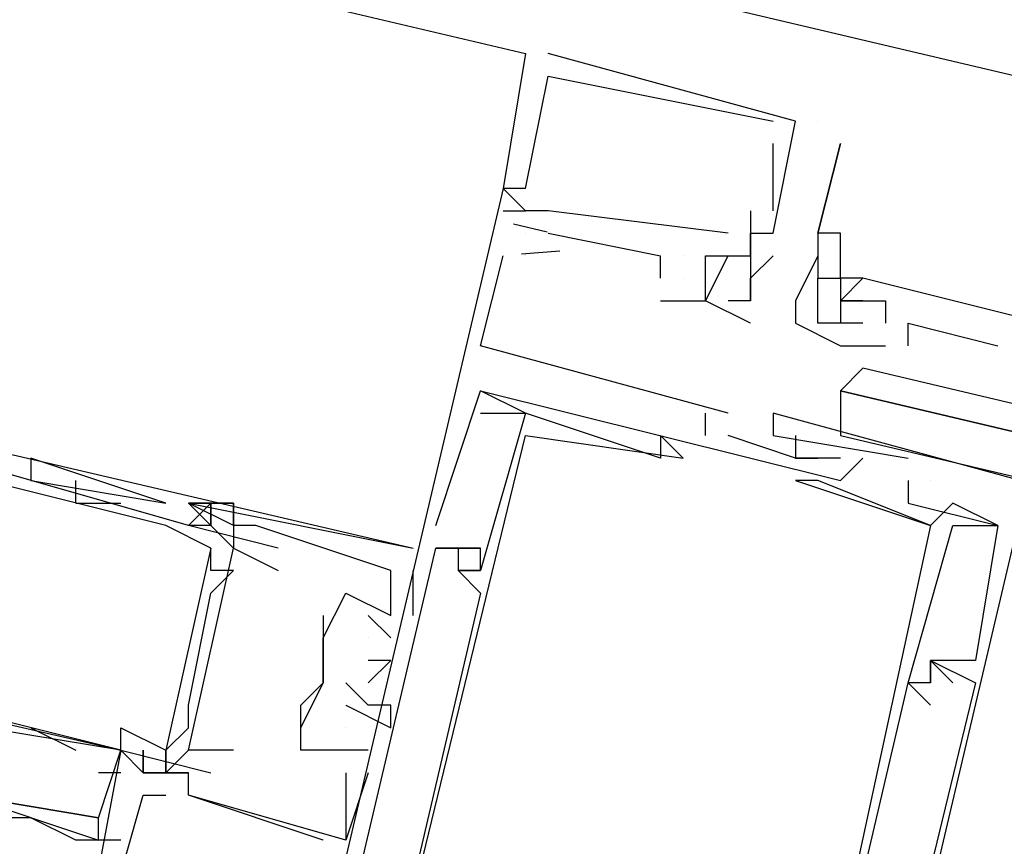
# Model space of a CAD drawing. Header units: feet. Extents: x -79 to 198, y -22 to 181.
# Tile 83 of 92: x 85.06 to 85.644, y 150.534 to 151.025. Entities that reach past the tile are written whole.
import ezdxf

# ---------------------------------------------------------------- set-up
doc = ezdxf.new("R2010")
doc.units = ezdxf.units.FT
doc.layers.add('A-LINEA', color=7, linetype='CONTINUOUS')

msp = doc.modelspace()

# ---------------------------------------------------------------- linework, layer by layer
at = {"layer": 'A-LINEA'}
for p, q in [((90.3333, 149.8844), (75.4933, 153.3911)), ((76.7867, 153.0311), (85.36, 151.0044)), ((85.36, 151.0044), (85.36, 151.0044)), ((85.36, 151.0044), (85.36, 151.0044)), ((85.36, 151.0044), (85.36, 151.0044)), ((85.3733, 151.0044), (85.3733, 151.0044)), ((85.3733, 151.0044), (85.3733, 151.0044)), ((85.3733, 151.0044), (85.3733, 151.0044)), ((85.3733, 150.9911), (85.3733, 150.9911)), ((85.3733, 150.9911), (85.3733, 150.9911)), ((85.3733, 150.9911), (85.3733, 150.9911)), ((85.5067, 150.9644), (85.5067, 150.9644)), ((85.5067, 150.9644), (85.5067, 150.9644)), ((85.5067, 150.9644), (85.5067, 150.9644)), ((85.52, 150.9644), (85.52, 150.9644)), ((85.52, 150.9644), (85.52, 150.9644)), ((85.52, 150.9644), (85.52, 150.9644)), ((85.5333, 150.9644), (85.5333, 150.9644)), ((85.5067, 150.9511), (85.5067, 150.9511)), ((85.5067, 150.9511), (85.5067, 150.9511)), ((85.5067, 150.9511), (85.5067, 150.9511)), ((85.5467, 150.9511), (85.5467, 150.9511)), ((85.3467, 150.9244), (85.3467, 150.9244)), ((85.3467, 150.9244), (85.3467, 150.9244)), ((85.3467, 150.9244), (85.3467, 150.9244)), ((85.3467, 150.9244), (85.3467, 150.9244)), ((85.3467, 150.9244), (85.3467, 150.9244)), ((85.3467, 150.9244), (85.3467, 150.9244)), ((85.36, 150.9244), (85.36, 150.9244)), ((85.36, 150.9244), (85.36, 150.9244)), ((85.36, 150.9244), (85.36, 150.9244)), ((85.36, 150.9244), (85.36, 150.9244)), ((85.36, 150.9244), (85.36, 150.9244)), ((85.36, 150.9244), (85.36, 150.9244)), ((85.3467, 150.9111), (85.36, 150.9111)), ((85.3467, 150.9111), (85.3467, 150.9111)), ((85.3467, 150.9111), (85.36, 150.9111)), ((85.3467, 150.9111), (85.3467, 150.9111)), ((85.3467, 150.9111), (85.36, 150.9111)), ((85.3467, 150.9111), (85.3467, 150.9111)), ((85.36, 150.9111), (85.36, 150.9111)), ((85.36, 150.9111), (85.36, 150.9111)), ((85.36, 150.9111), (85.36, 150.9111)), ((85.36, 150.9111), (85.36, 150.9111)), ((85.36, 150.9111), (85.36, 150.9111)), ((85.36, 150.9111), (85.36, 150.9111)), ((85.36, 150.9111), (85.36, 150.9111)), ((85.36, 150.9111), (85.36, 150.9111)), ((85.36, 150.9111), (85.36, 150.9111)), ((85.3733, 150.9111), (85.3733, 150.9111)), ((85.3733, 150.9111), (85.3733, 150.9111)), ((85.3733, 150.9111), (85.3733, 150.9111)), ((85.3733, 150.9111), (85.3733, 150.9111)), ((85.3733, 150.9111), (85.3733, 150.9111)), ((85.3733, 150.9111), (85.3733, 150.9111)), ((85.4933, 150.9111), (85.4933, 150.9111)), ((85.4933, 150.9111), (85.4933, 150.9111)), ((85.4933, 150.9111), (85.4933, 150.9111)), ((85.5067, 150.9111), (85.5067, 150.9111)), ((85.5067, 150.9111), (85.5067, 150.9111)), ((85.5067, 150.9111), (85.5067, 150.9111)), ((85.3527, 150.9035), (85.3727, 150.8987)), ((85.3527, 150.9035), (85.3727, 150.8987)), ((85.3527, 150.9035), (85.3727, 150.8987)), ((85.36, 150.8978), (85.36, 150.8978)), ((85.36, 150.8978), (85.36, 150.8978)), ((85.36, 150.8978), (85.36, 150.8978)), ((85.36, 150.8978), (85.36, 150.8978)), ((85.36, 150.8978), (85.36, 150.8978)), ((85.36, 150.8978), (85.36, 150.8978)), ((85.3733, 150.8978), (85.44, 150.8844)), ((85.3733, 150.8978), (85.3733, 150.8978)), ((85.3733, 150.8978), (85.44, 150.8844)), ((85.3733, 150.8978), (85.3733, 150.8978)), ((85.3733, 150.8978), (85.44, 150.8844)), ((85.3733, 150.8978), (85.3733, 150.8978)), ((85.48, 150.8978), (85.48, 150.8978)), ((85.48, 150.8978), (85.48, 150.8978)), ((85.48, 150.8978), (85.48, 150.8978)), ((85.4933, 150.8978), (85.4933, 150.8978)), ((85.4933, 150.8978), (85.4933, 150.8978)), ((85.4933, 150.8978), (85.4933, 150.8978)), ((85.5067, 150.8978), (85.5067, 150.8978)), ((85.5067, 150.8978), (85.5067, 150.8978)), ((85.5067, 150.8978), (85.5067, 150.8978)), ((85.5333, 150.8978), (85.5333, 150.8978)), ((85.5333, 150.8978), (85.5333, 150.8978)), ((85.5333, 150.8978), (85.5333, 150.8978)), ((85.5467, 150.8978), (85.5467, 150.8978)), ((85.5467, 150.8978), (85.5467, 150.8978)), ((85.3467, 150.8844), (85.3467, 150.8844)), ((85.3467, 150.8844), (85.3467, 150.8844)), ((85.3467, 150.8844), (85.3467, 150.8844)), ((85.3575, 150.8857), (85.3802, 150.8873)), ((85.3575, 150.8857), (85.3802, 150.8873)), ((85.3575, 150.8857), (85.3802, 150.8873)), ((85.36, 150.8844), (85.36, 150.8844)), ((85.36, 150.8844), (85.36, 150.8844)), ((85.36, 150.8844), (85.36, 150.8844)), ((85.3733, 150.8844), (85.3733, 150.8844)), ((85.3733, 150.8844), (85.3733, 150.8844)), ((85.3733, 150.8844), (85.3733, 150.8844)), ((85.44, 150.8711), (85.44, 150.8844)), ((85.44, 150.8844), (85.44, 150.8844)), ((85.44, 150.8844), (85.44, 150.8844)), ((85.44, 150.8711), (85.44, 150.8844)), ((85.44, 150.8844), (85.44, 150.8844)), ((85.44, 150.8844), (85.44, 150.8844)), ((85.44, 150.8711), (85.44, 150.8844)), ((85.44, 150.8844), (85.44, 150.8844)), ((85.44, 150.8844), (85.44, 150.8844)), ((85.4533, 150.8844), (85.4533, 150.8844)), ((85.4533, 150.8844), (85.4533, 150.8844)), ((85.4533, 150.8844), (85.4533, 150.8844)), ((85.4533, 150.8844), (85.4533, 150.8844)), ((85.4533, 150.8844), (85.4533, 150.8844)), ((85.4533, 150.8844), (85.4533, 150.8844)), ((85.4667, 150.8844), (85.4667, 150.8844)), ((85.4667, 150.8844), (85.4667, 150.8844)), ((85.4667, 150.8844), (85.4667, 150.8844)), ((85.4667, 150.8844), (85.4667, 150.8844)), ((85.4667, 150.8844), (85.4667, 150.8844)), ((85.4667, 150.8844), (85.4667, 150.8844)), ((85.48, 150.8844), (85.48, 150.8844)), ((85.48, 150.8844), (85.48, 150.8844)), ((85.48, 150.8844), (85.48, 150.8844)), ((85.48, 150.8844), (85.48, 150.8844)), ((85.48, 150.8844), (85.48, 150.8844)), ((85.48, 150.8844), (85.48, 150.8844)), ((85.48, 150.8844), (85.48, 150.8844)), ((85.48, 150.8844), (85.48, 150.8844)), ((85.48, 150.8844), (85.48, 150.8844)), ((85.4933, 150.8844), (85.4933, 150.8844)), ((85.4933, 150.8844), (85.4933, 150.8844)), ((85.4933, 150.8844), (85.4933, 150.8844)), ((85.4933, 150.8844), (85.4933, 150.8844)), ((85.4933, 150.8844), (85.4933, 150.8844)), ((85.4933, 150.8844), (85.4933, 150.8844)), ((85.4933, 150.8844), (85.4933, 150.8844)), ((85.4933, 150.8844), (85.4933, 150.8844)), ((85.4933, 150.8844), (85.4933, 150.8844)), ((85.5067, 150.8844), (85.5067, 150.8844)), ((85.5067, 150.8844), (85.5067, 150.8844)), ((85.5067, 150.8844), (85.5067, 150.8844)), ((85.5333, 150.8844), (85.5333, 150.8844)), ((85.5333, 150.8844), (85.5333, 150.8844)), ((85.5333, 150.8844), (85.5333, 150.8844)), ((85.44, 150.8711), (85.44, 150.8711)), ((85.44, 150.8711), (85.44, 150.8711)), ((85.44, 150.8711), (85.44, 150.8711)), ((85.44, 150.8711), (85.44, 150.8711)), ((85.44, 150.8711), (85.44, 150.8711)), ((85.44, 150.8711), (85.44, 150.8711)), ((85.44, 150.8711), (85.44, 150.8711)), ((85.44, 150.8711), (85.44, 150.8711)), ((85.44, 150.8711), (85.44, 150.8711)), ((85.4533, 150.8711), (85.4533, 150.8711)), ((85.4533, 150.8711), (85.4533, 150.8711)), ((85.4533, 150.8711), (85.4533, 150.8711)), ((85.4533, 150.8711), (85.4533, 150.8711)), ((85.4533, 150.8711), (85.4533, 150.8711)), ((85.4533, 150.8711), (85.4533, 150.8711)), ((85.4667, 150.8711), (85.4667, 150.8711)), ((85.4667, 150.8711), (85.4667, 150.8711)), ((85.4667, 150.8711), (85.4667, 150.8711)), ((85.4667, 150.8711), (85.4667, 150.8711)), ((85.4667, 150.8711), (85.4667, 150.8711)), ((85.4667, 150.8711), (85.4667, 150.8711)), ((85.4933, 150.8711), (85.4933, 150.8711)), ((85.4933, 150.8711), (85.4933, 150.8711)), ((85.4933, 150.8711), (85.4933, 150.8711)), ((85.5333, 150.8711), (85.5333, 150.8711)), ((85.5333, 150.8711), (85.5333, 150.8711)), ((85.5467, 150.8711), (85.5467, 150.8711)), ((85.5467, 150.8711), (85.5467, 150.8711)), ((85.56, 150.8711), (85.56, 150.8711)), ((85.56, 150.8711), (85.56, 150.8711)), ((85.56, 150.8711), (85.56, 150.8711)), ((85.56, 150.8711), (85.56, 150.8711)), ((85.44, 150.8578), (85.44, 150.8578)), ((85.44, 150.8578), (85.44, 150.8578)), ((85.44, 150.8578), (85.44, 150.8578)), ((85.4667, 150.8578), (85.4667, 150.8578)), ((85.4667, 150.8578), (85.4667, 150.8578)), ((85.4667, 150.8578), (85.4667, 150.8578)), ((85.4667, 150.8578), (85.4667, 150.8578)), ((85.4667, 150.8578), (85.4667, 150.8578)), ((85.4667, 150.8578), (85.4667, 150.8578)), ((85.4667, 150.8578), (85.4667, 150.8578)), ((85.4667, 150.8578), (85.4667, 150.8578)), ((85.4667, 150.8578), (85.4667, 150.8578)), ((85.48, 150.8578), (85.48, 150.8578)), ((85.48, 150.8578), (85.48, 150.8578)), ((85.48, 150.8578), (85.48, 150.8578)), ((85.4933, 150.8578), (85.4933, 150.8578)), ((85.4933, 150.8578), (85.4933, 150.8578)), ((85.4933, 150.8578), (85.4933, 150.8578)), ((85.4933, 150.8578), (85.4933, 150.8578)), ((85.4933, 150.8578), (85.4933, 150.8578)), ((85.4933, 150.8578), (85.4933, 150.8578)), ((85.52, 150.8578), (85.52, 150.8578)), ((85.5467, 150.8578), (85.5467, 150.8578)), ((85.5467, 150.8578), (85.5467, 150.8578)), ((85.5467, 150.8578), (85.5467, 150.8578)), ((85.5467, 150.8578), (85.5467, 150.8578)), ((85.5467, 150.8578), (85.5467, 150.8578)), ((85.56, 150.8578), (85.56, 150.8578)), ((85.56, 150.8578), (85.56, 150.8578)), ((85.56, 150.8578), (85.56, 150.8578)), ((85.56, 150.8578), (85.56, 150.8578)), ((85.5733, 150.8578), (85.5733, 150.8578)), ((85.5733, 150.8578), (85.5733, 150.8578)), ((85.5733, 150.8578), (85.5733, 150.8578)), ((85.4933, 150.8444), (85.4933, 150.8444)), ((85.4933, 150.8444), (85.4933, 150.8444)), ((85.4933, 150.8444), (85.4933, 150.8444)), ((85.52, 150.8444), (85.52, 150.8444)), ((85.5333, 150.8444), (85.5333, 150.8444)), ((85.5467, 150.8444), (85.5467, 150.8444)), ((85.5467, 150.8444), (85.5467, 150.8444)), ((85.56, 150.8444), (85.5467, 150.8444)), ((85.5467, 150.8444), (85.5467, 150.8444)), ((85.56, 150.8444), (85.5467, 150.8444)), ((85.5467, 150.8444), (85.5467, 150.8444)), ((85.56, 150.8444), (85.5467, 150.8444)), ((85.5467, 150.8444), (85.5467, 150.8444)), ((85.56, 150.8444), (85.56, 150.8444)), ((85.56, 150.8444), (85.56, 150.8444)), ((85.56, 150.8444), (85.56, 150.8444)), ((85.5733, 150.8444), (85.5733, 150.8444)), ((85.5733, 150.8444), (85.5733, 150.8444)), ((85.5733, 150.8444), (85.5733, 150.8444)), ((85.5867, 150.8444), (85.5867, 150.8444)), ((85.5867, 150.8444), (85.5867, 150.8444)), ((85.5867, 150.8444), (85.5867, 150.8444)), ((85.3333, 150.8311), (85.3333, 150.8311)), ((85.3333, 150.8311), (85.3333, 150.8311)), ((85.3333, 150.8311), (85.3333, 150.8311)), ((85.5467, 150.8311), (85.5467, 150.8311)), ((85.5467, 150.8311), (85.5733, 150.8311)), ((85.5467, 150.8311), (85.5467, 150.8311)), ((85.5467, 150.8311), (85.5733, 150.8311)), ((85.5467, 150.8311), (85.5467, 150.8311)), ((85.5467, 150.8311), (85.5733, 150.8311)), ((85.5467, 150.8311), (85.5467, 150.8311)), ((85.5733, 150.8311), (85.5733, 150.8311)), ((85.5733, 150.8311), (85.5733, 150.8311)), ((85.5733, 150.8311), (85.5733, 150.8311)), ((85.5867, 150.8311), (85.5867, 150.8311)), ((85.5867, 150.8311), (85.5867, 150.8311)), ((85.5867, 150.8311), (85.5867, 150.8311)), ((85.64, 150.8311), (85.64, 150.8311)), ((85.64, 150.8311), (85.64, 150.8311)), ((85.64, 150.8311), (85.64, 150.8311)), ((84.8933, 150.8044), (85.2933, 150.7111)), ((85.3333, 150.8044), (85.3333, 150.8044)), ((85.3333, 150.8044), (85.3333, 150.8044)), ((85.3333, 150.8044), (85.3333, 150.8044)), ((85.3333, 150.8044), (85.3333, 150.8044)), ((85.3333, 150.8044), (85.3333, 150.8044)), ((85.3333, 150.8044), (85.3333, 150.8044)), ((85.3333, 150.7911), (85.3333, 150.7911)), ((85.3333, 150.7911), (85.3333, 150.7911)), ((85.3333, 150.7911), (85.3333, 150.7911)), ((85.36, 150.7911), (85.36, 150.7911)), ((85.36, 150.7911), (85.36, 150.7911)), ((85.36, 150.7911), (85.36, 150.7911)), ((85.36, 150.7911), (85.36, 150.7911)), ((85.36, 150.7911), (85.36, 150.7911)), ((85.36, 150.7911), (85.36, 150.7911)), ((85.4667, 150.7778), (85.4667, 150.7911)), ((85.4667, 150.7911), (85.4667, 150.7911)), ((85.4667, 150.7778), (85.4667, 150.7911)), ((85.4667, 150.7911), (85.4667, 150.7911)), ((85.4667, 150.7778), (85.4667, 150.7911)), ((85.4667, 150.7911), (85.4667, 150.7911)), ((85.48, 150.7911), (85.48, 150.7911)), ((85.48, 150.7911), (85.48, 150.7911)), ((85.48, 150.7911), (85.48, 150.7911)), ((85.5067, 150.7911), (85.5067, 150.7911)), ((85.5067, 150.7911), (85.5067, 150.7911)), ((85.5067, 150.7911), (85.5067, 150.7911)), ((85.36, 150.7778), (85.36, 150.7778)), ((85.36, 150.7778), (85.36, 150.7778)), ((85.36, 150.7778), (85.36, 150.7778)), ((85.44, 150.7778), (85.44, 150.7778)), ((85.44, 150.7778), (85.44, 150.7778)), ((85.44, 150.7778), (85.44, 150.7778)), ((85.4667, 150.7778), (85.4667, 150.7778)), ((85.4667, 150.7778), (85.4667, 150.7778)), ((85.4667, 150.7778), (85.4667, 150.7778)), ((85.48, 150.7778), (85.48, 150.7778)), ((85.48, 150.7778), (85.48, 150.7778)), ((85.48, 150.7778), (85.48, 150.7778)), ((85.5067, 150.7778), (85.5067, 150.7778)), ((85.5067, 150.7778), (85.5067, 150.7778)), ((85.5067, 150.7778), (85.5067, 150.7778)), ((85.52, 150.7778), (85.52, 150.7778)), ((85.52, 150.7778), (85.52, 150.7778)), ((85.52, 150.7778), (85.52, 150.7778)), ((85.08, 150.7644), (85.08, 150.7644)), ((85.44, 150.7644), (85.44, 150.7644)), ((85.44, 150.7644), (85.44, 150.7644)), ((85.44, 150.7644), (85.44, 150.7644)), ((85.4533, 150.7644), (85.4533, 150.7644)), ((85.4533, 150.7644), (85.4533, 150.7644)), ((85.4533, 150.7644), (85.4533, 150.7644)), ((85.52, 150.7644), (85.52, 150.7644)), ((85.52, 150.7644), (85.52, 150.7644)), ((85.52, 150.7644), (85.52, 150.7644)), ((85.52, 150.7644), (85.52, 150.7644)), ((85.52, 150.7644), (85.52, 150.7644)), ((85.52, 150.7644), (85.52, 150.7644)), ((85.52, 150.7644), (85.52, 150.7644)), ((85.52, 150.7644), (85.52, 150.7644)), ((85.52, 150.7644), (85.52, 150.7644)), ((85.5333, 150.7644), (85.5333, 150.7644)), ((85.5333, 150.7644), (85.5333, 150.7644)), ((85.5333, 150.7644), (85.5333, 150.7644)), ((85.5467, 150.7644), (85.5467, 150.7644)), ((85.5467, 150.7644), (85.5467, 150.7644)), ((85.5467, 150.7644), (85.5467, 150.7644)), ((85.56, 150.7644), (85.56, 150.7644)), ((85.56, 150.7644), (85.56, 150.7644)), ((85.56, 150.7644), (85.56, 150.7644)), ((85.5867, 150.7644), (85.5867, 150.7644)), ((85.5867, 150.7644), (85.5867, 150.7644)), ((85.5867, 150.7644), (85.5867, 150.7644)), ((85.0667, 150.7511), (85.1467, 150.7378)), ((85.0667, 150.7511), (85.1467, 150.7378)), ((85.0933, 150.7378), (85.0933, 150.7511)), ((85.52, 150.7511), (85.52, 150.7511)), ((85.52, 150.7511), (85.52, 150.7511)), ((85.52, 150.7511), (85.52, 150.7511)), ((85.5333, 150.7511), (85.5333, 150.7511)), ((85.5333, 150.7511), (85.5333, 150.7511)), ((85.5333, 150.7511), (85.5333, 150.7511)), ((85.5467, 150.7511), (85.5467, 150.7511)), ((85.5467, 150.7511), (85.5467, 150.7511)), ((85.5467, 150.7511), (85.5467, 150.7511)), ((85.5867, 150.7511), (85.5867, 150.7511)), ((85.5867, 150.7511), (85.5867, 150.7511)), ((85.5867, 150.7511), (85.5867, 150.7511)), ((85.5867, 150.7511), (85.5867, 150.7511)), ((85.5867, 150.7511), (85.5867, 150.7511)), ((85.5867, 150.7511), (85.5867, 150.7511)), ((85.6, 150.7511), (85.6, 150.7511)), ((85.6, 150.7511), (85.6, 150.7511)), ((85.6, 150.7511), (85.6, 150.7511)), ((85.6, 150.7511), (85.6, 150.7511)), ((85.6, 150.7511), (85.6, 150.7511)), ((85.6, 150.7511), (85.6, 150.7511)), ((85.0933, 150.7378), (85.12, 150.7378)), ((85.12, 150.7378), (85.12, 150.7378)), ((85.1467, 150.7378), (85.1467, 150.7378)), ((85.16, 150.7378), (85.16, 150.7378)), ((85.16, 150.7378), (85.16, 150.7378)), ((85.16, 150.7378), (85.16, 150.7378)), ((85.16, 150.7378), (85.16, 150.7378)), ((85.16, 150.7378), (85.16, 150.7378)), ((85.16, 150.7378), (85.16, 150.7378)), ((85.1733, 150.7378), (85.16, 150.7244)), ((85.1733, 150.7378), (85.1733, 150.7378)), ((85.1733, 150.7378), (85.1733, 150.7378)), ((85.1733, 150.7378), (85.1733, 150.7378)), ((85.1733, 150.7244), (85.1733, 150.7378)), ((85.1867, 150.7378), (85.1867, 150.7378)), ((85.1867, 150.7378), (85.1867, 150.7378)), ((85.1867, 150.7378), (85.1867, 150.7378)), ((85.5867, 150.7378), (85.5867, 150.7378)), ((85.5867, 150.7378), (85.5867, 150.7378)), ((85.5867, 150.7378), (85.5867, 150.7378)), ((85.6133, 150.7378), (85.6133, 150.7378)), ((85.6133, 150.7378), (85.6133, 150.7378)), ((85.6133, 150.7378), (85.6133, 150.7378)), ((85.1467, 150.7244), (85.1467, 150.7244)), ((85.16, 150.7244), (85.16, 150.7244)), ((85.1733, 150.7244), (85.1733, 150.7244)), ((85.1733, 150.7244), (85.1733, 150.7244)), ((85.1733, 150.7244), (85.1733, 150.7244)), ((85.1867, 150.7244), (85.1867, 150.7244)), ((85.1867, 150.7244), (85.1867, 150.7244)), ((85.1867, 150.7244), (85.1867, 150.7244)), ((85.1867, 150.7244), (85.1867, 150.7111)), ((85.1867, 150.7244), (85.1867, 150.7111)), ((85.1867, 150.7244), (85.1867, 150.7244)), ((85.2, 150.7244), (85.2, 150.7244)), ((85.2, 150.7244), (85.2, 150.7244)), ((85.2, 150.7244), (85.2, 150.7244)), ((85.3067, 150.7244), (85.3067, 150.7244)), ((85.3067, 150.7244), (85.3067, 150.7244)), ((85.3067, 150.7244), (85.3067, 150.7244)), ((85.6, 150.7244), (85.6, 150.7244)), ((85.6, 150.7244), (85.6, 150.7244)), ((85.6, 150.7244), (85.6, 150.7244)), ((85.6, 150.7244), (85.6, 150.7244)), ((85.6, 150.7244), (85.6, 150.7244)), ((85.6, 150.7244), (85.6, 150.7244)), ((85.6133, 150.7244), (85.6133, 150.7244)), ((85.6133, 150.7244), (85.6133, 150.7244)), ((85.6133, 150.7244), (85.6133, 150.7244)), ((85.64, 150.7244), (85.64, 150.7244)), ((85.64, 150.7244), (85.64, 150.7244)), ((85.64, 150.7244), (85.64, 150.7244)), ((85.64, 150.7244), (85.64, 150.7244)), ((85.64, 150.7244), (85.64, 150.7244)), ((85.64, 150.7244), (85.64, 150.7244)), ((85.64, 150.7244), (85.64, 150.7244)), ((85.64, 150.7244), (85.64, 150.7244)), ((85.64, 150.7244), (85.64, 150.7244)), ((85.1733, 150.7111), (85.1467, 150.5911)), ((85.1733, 150.7111), (85.1467, 150.5911)), ((85.1733, 150.7111), (85.1467, 150.5911)), ((85.1733, 150.7111), (85.1733, 150.7111)), ((85.1867, 150.7111), (85.1867, 150.7111)), ((85.2133, 150.7111), (85.2133, 150.7111)), ((85.2933, 150.7111), (85.2933, 150.7111)), ((85.2933, 150.7111), (85.2933, 150.7111)), ((85.2933, 150.7111), (85.2933, 150.7111)), ((85.3067, 150.7111), (85.3067, 150.7111)), ((85.3067, 150.7111), (85.3067, 150.7111)), ((85.3067, 150.7111), (85.3067, 150.7111)), ((85.3067, 150.7111), (85.3067, 150.7111)), ((85.3067, 150.7111), (85.3067, 150.7111)), ((85.3067, 150.7111), (85.3067, 150.7111)), ((85.32, 150.7111), (85.32, 150.7111)), ((85.32, 150.7111), (85.32, 150.7111)), ((85.32, 150.7111), (85.32, 150.7111)), ((85.32, 150.7111), (85.32, 150.7111)), ((85.32, 150.7111), (85.32, 150.7111)), ((85.32, 150.7111), (85.32, 150.7111)), ((85.3333, 150.7111), (85.3333, 150.7111)), ((85.3333, 150.7111), (85.3333, 150.7111)), ((85.3333, 150.7111), (85.3333, 150.7111)), ((85.3333, 150.7111), (85.3333, 150.7111)), ((85.3333, 150.7111), (85.3333, 150.7111)), ((85.3333, 150.7111), (85.3333, 150.7111)), ((85.1733, 150.6978), (85.1733, 150.6978)), ((85.1867, 150.6978), (85.1867, 150.6978)), ((85.2133, 150.6978), (85.2133, 150.6978)), ((85.28, 150.6978), (85.28, 150.6978)), ((85.28, 150.6978), (85.28, 150.6978)), ((85.28, 150.6978), (85.28, 150.6978)), ((85.2933, 150.6711), (85.2933, 150.6978)), ((85.2933, 150.6978), (85.2933, 150.6978)), ((85.2933, 150.6711), (85.2933, 150.6978)), ((85.2933, 150.6978), (85.2933, 150.6978)), ((85.2933, 150.6711), (85.2933, 150.6978)), ((85.2933, 150.6978), (85.2933, 150.6978)), ((85.32, 150.6978), (85.32, 150.6978)), ((85.32, 150.6978), (85.32, 150.6978)), ((85.32, 150.6978), (85.32, 150.6978)), ((85.32, 150.6978), (85.32, 150.6978)), ((85.32, 150.6978), (85.32, 150.6978)), ((85.32, 150.6978), (85.32, 150.6978)), ((85.32, 150.6978), (85.32, 150.6978)), ((85.32, 150.6978), (85.32, 150.6978)), ((85.32, 150.6978), (85.32, 150.6978)), ((85.3333, 150.6978), (85.3333, 150.6978)), ((85.3333, 150.6978), (85.3333, 150.6978)), ((85.3333, 150.6978), (85.3333, 150.6978)), ((85.3333, 150.6978), (85.3333, 150.6978)), ((85.3333, 150.6978), (85.3333, 150.6978)), ((85.3333, 150.6978), (85.3333, 150.6978)), ((85.3333, 150.6978), (85.3333, 150.6978)), ((85.3333, 150.6978), (85.3333, 150.6978)), ((85.3333, 150.6978), (85.3333, 150.6978)), ((85.1733, 150.6844), (85.1733, 150.6844)), ((85.2533, 150.6844), (85.2533, 150.6844)), ((85.2533, 150.6844), (85.2533, 150.6844)), ((85.2533, 150.6844), (85.2533, 150.6844)), ((85.3333, 150.6844), (85.3333, 150.6844)), ((85.3333, 150.6844), (85.3333, 150.6844)), ((85.3333, 150.6844), (85.3333, 150.6844)), ((85.2667, 150.6711), (85.28, 150.6578)), ((85.2667, 150.6711), (85.2667, 150.6711)), ((85.2667, 150.6711), (85.28, 150.6578)), ((85.2667, 150.6711), (85.2667, 150.6711)), ((85.2667, 150.6711), (85.28, 150.6578)), ((85.2667, 150.6711), (85.2667, 150.6711)), ((85.28, 150.6711), (85.28, 150.6711)), ((85.28, 150.6711), (85.28, 150.6711)), ((85.28, 150.6711), (85.28, 150.6711)), ((85.28, 150.6711), (85.28, 150.6711)), ((85.28, 150.6711), (85.28, 150.6711)), ((85.28, 150.6711), (85.28, 150.6711)), ((85.2933, 150.6711), (85.2933, 150.6711)), ((85.2933, 150.6711), (85.2933, 150.6711)), ((85.2933, 150.6711), (85.2933, 150.6711)), ((85.24, 150.6578), (85.24, 150.6578)), ((85.24, 150.6578), (85.24, 150.6578)), ((85.24, 150.6578), (85.24, 150.6578)), ((85.2667, 150.6578), (85.2667, 150.6578)), ((85.2667, 150.6578), (85.2667, 150.6578)), ((85.2667, 150.6578), (85.2667, 150.6578)), ((85.28, 150.6578), (85.28, 150.6578)), ((85.28, 150.6578), (85.28, 150.6578)), ((85.28, 150.6578), (85.28, 150.6578)), ((85.2667, 150.6444), (85.2667, 150.6444)), ((85.2667, 150.6444), (85.2667, 150.6444)), ((85.2667, 150.6444), (85.2667, 150.6444)), ((85.28, 150.6444), (85.28, 150.6444)), ((85.28, 150.6444), (85.28, 150.6444)), ((85.28, 150.6444), (85.28, 150.6444)), ((85.6, 150.6444), (85.6, 150.6444)), ((85.6, 150.6444), (85.6, 150.6444)), ((85.6133, 150.6311), (85.6, 150.6444)), ((85.6, 150.6444), (85.6, 150.6444)), ((85.6, 150.6444), (85.6, 150.6444)), ((85.6, 150.6444), (85.6, 150.6444)), ((85.6133, 150.6311), (85.6, 150.6444)), ((85.6, 150.6444), (85.6, 150.6444)), ((85.6, 150.6444), (85.6, 150.6444)), ((85.6, 150.6444), (85.6, 150.6444)), ((85.6133, 150.6311), (85.6, 150.6444)), ((85.6, 150.6444), (85.6, 150.6444)), ((85.6267, 150.6444), (85.6267, 150.6444)), ((85.6267, 150.6444), (85.6267, 150.6444)), ((85.6267, 150.6444), (85.6267, 150.6444)), ((85.24, 150.6311), (85.24, 150.6311)), ((85.24, 150.6311), (85.24, 150.6311)), ((85.24, 150.6311), (85.24, 150.6311)), ((85.24, 150.6311), (85.24, 150.6311)), ((85.24, 150.6311), (85.24, 150.6311)), ((85.2533, 150.6311), (85.2533, 150.6311)), ((85.2533, 150.6311), (85.2533, 150.6311)), ((85.2533, 150.6311), (85.2533, 150.6311)), ((85.2667, 150.6311), (85.2667, 150.6311)), ((85.2667, 150.6311), (85.2667, 150.6311)), ((85.2667, 150.6311), (85.2667, 150.6311)), ((85.5867, 150.6311), (85.5867, 150.6311)), ((85.5867, 150.6311), (85.5867, 150.6311)), ((85.5867, 150.6311), (85.5867, 150.6311)), ((85.5867, 150.6311), (85.5867, 150.6311)), ((85.5867, 150.6311), (85.5867, 150.6311)), ((85.5867, 150.6311), (85.5867, 150.6311)), ((85.6, 150.6311), (85.6, 150.6311)), ((85.6, 150.6311), (85.6, 150.6311)), ((85.6, 150.6311), (85.6, 150.6311)), ((85.6, 150.6311), (85.6, 150.6311)), ((85.6, 150.6311), (85.6, 150.6311)), ((85.6, 150.6311), (85.6, 150.6311)), ((85.6, 150.6311), (85.6, 150.6311)), ((85.6, 150.6311), (85.6, 150.6311)), ((85.6, 150.6311), (85.6, 150.6311)), ((85.6133, 150.6311), (85.6133, 150.6311)), ((85.6133, 150.6311), (85.6133, 150.6311)), ((85.6133, 150.6311), (85.6133, 150.6311)), ((85.6267, 150.6311), (85.6267, 150.6311)), ((85.6267, 150.6311), (85.6267, 150.6311)), ((85.6267, 150.6311), (85.6267, 150.6311)), ((85.16, 150.6178), (85.16, 150.6178)), ((85.2267, 150.6044), (85.2267, 150.6178)), ((85.2533, 150.6178), (85.2533, 150.6178)), ((85.2533, 150.6178), (85.2533, 150.6178)), ((85.2533, 150.6178), (85.2533, 150.6178)), ((85.2667, 150.6178), (85.2667, 150.6178)), ((85.2667, 150.6178), (85.2667, 150.6178)), ((85.2667, 150.6178), (85.2667, 150.6178)), ((85.28, 150.6178), (85.28, 150.6178)), ((85.28, 150.6178), (85.28, 150.6178)), ((85.28, 150.6178), (85.28, 150.6178)), ((85.6, 150.6178), (85.6, 150.6178)), ((85.6, 150.6178), (85.6, 150.6178)), ((85.6, 150.6178), (85.6, 150.6178)), ((85.12, 150.5911), (85.04, 150.6044)), ((85.0667, 150.6044), (85.0933, 150.5911)), ((85.12, 150.6044), (85.12, 150.6044)), ((85.16, 150.6044), (85.16, 150.6044)), ((85.2267, 150.6044), (85.2267, 150.6044)), ((85.2267, 150.6044), (85.2267, 150.6044)), ((85.2267, 150.6044), (85.2267, 150.6044)), ((85.2533, 150.6044), (85.2533, 150.6044)), ((85.2533, 150.6044), (85.2533, 150.6044)), ((85.2533, 150.6044), (85.2533, 150.6044)), ((85.28, 150.6044), (85.28, 150.6044)), ((85.28, 150.6044), (85.28, 150.6044)), ((85.28, 150.6044), (85.28, 150.6044)), ((85.12, 150.5911), (85.1733, 150.5778)), ((85.12, 150.5911), (85.12, 150.5911)), ((85.12, 150.5911), (85.12, 150.5911)), ((85.12, 150.5911), (85.12, 150.5911)), ((85.12, 150.5911), (85.12, 150.5911)), ((85.12, 150.5911), (85.12, 150.5911)), ((85.1333, 150.5778), (85.1333, 150.5911)), ((85.1333, 150.5778), (85.1333, 150.5911)), ((85.1333, 150.5778), (85.1333, 150.5911)), ((85.1333, 150.5778), (85.1333, 150.5911)), ((85.1333, 150.5778), (85.1333, 150.5911)), ((85.1333, 150.5778), (85.1333, 150.5911)), ((85.1467, 150.5911), (85.1467, 150.5911)), ((85.1467, 150.5778), (85.16, 150.5911)), ((85.1467, 150.5778), (85.16, 150.5911)), ((85.1467, 150.5778), (85.16, 150.5911)), ((85.1467, 150.5778), (85.16, 150.5911)), ((85.1467, 150.5778), (85.16, 150.5911)), ((85.1467, 150.5778), (85.16, 150.5911)), ((85.16, 150.5911), (85.16, 150.5911)), ((85.1733, 150.5911), (85.1733, 150.5911)), ((85.1867, 150.5911), (85.1867, 150.5911)), ((85.2267, 150.5911), (85.2267, 150.5911)), ((85.2267, 150.5911), (85.2267, 150.5911)), ((85.2267, 150.5911), (85.2267, 150.5911)), ((85.2533, 150.5911), (85.2533, 150.5911)), ((85.2533, 150.5911), (85.2533, 150.5911)), ((85.2533, 150.5911), (85.2533, 150.5911)), ((85.2533, 150.5911), (85.2533, 150.5911)), ((85.2533, 150.5911), (85.2533, 150.5911)), ((85.2533, 150.5911), (85.2533, 150.5911)), ((85.2667, 150.5911), (85.2667, 150.5911)), ((85.2667, 150.5911), (85.2667, 150.5911)), ((85.2667, 150.5911), (85.2667, 150.5911)), ((85.12, 150.5778), (85.1067, 150.5778)), ((85.1333, 150.5778), (85.1333, 150.5778)), ((85.1333, 150.5778), (85.1333, 150.5778)), ((85.1333, 150.5778), (85.1333, 150.5778)), ((85.1467, 150.5778), (85.1467, 150.5778)), ((85.1467, 150.5778), (85.1467, 150.5778)), ((85.1467, 150.5778), (85.1467, 150.5778)), ((85.1467, 150.5778), (85.1467, 150.5778)), ((85.1467, 150.5778), (85.1467, 150.5778)), ((85.1467, 150.5778), (85.1467, 150.5778)), ((85.16, 150.5778), (85.16, 150.5778)), ((85.16, 150.5778), (85.16, 150.5778)), ((85.16, 150.5778), (85.16, 150.5778)), ((85.16, 150.5778), (85.16, 150.5778)), ((85.16, 150.5778), (85.16, 150.5778)), ((85.16, 150.5778), (85.16, 150.5778)), ((85.1733, 150.5778), (85.1733, 150.5778)), ((85.2533, 150.5778), (85.2533, 150.5778)), ((85.2533, 150.5778), (85.2533, 150.5778)), ((85.2533, 150.5778), (85.2533, 150.5778)), ((85.2667, 150.5778), (85.2667, 150.5778)), ((85.2667, 150.5778), (85.2667, 150.5778)), ((85.2667, 150.5778), (85.2667, 150.5778)), ((85.1333, 150.5644), (85.1333, 150.5644)), ((85.1333, 150.5644), (85.1333, 150.5644)), ((85.1333, 150.5644), (85.1333, 150.5644)), ((85.1467, 150.5644), (85.1467, 150.5644)), ((85.1467, 150.5644), (85.1467, 150.5644)), ((85.1467, 150.5644), (85.1467, 150.5644)), ((85.16, 150.5644), (85.16, 150.5644)), ((85.16, 150.5644), (85.16, 150.5644)), ((85.16, 150.5644), (85.16, 150.5644)), ((85.16, 150.5644), (85.16, 150.5644)), ((85.16, 150.5644), (85.16, 150.5644)), ((85.16, 150.5644), (85.16, 150.5644)), ((85.12, 150.5378), (85.1067, 150.5378)), ((85.24, 150.5378), (85.24, 150.5378)), ((85.24, 150.5378), (85.24, 150.5378)), ((85.24, 150.5378), (85.24, 150.5378)), ((85.2533, 150.5378), (85.2533, 150.5378)), ((85.2533, 150.5378), (85.2533, 150.5378)), ((85.2533, 150.5378), (85.2533, 150.5378)), ((85.2533, 150.5378), (85.2533, 150.5378)), ((85.2533, 150.5378), (85.2533, 150.5378)), ((85.2533, 150.5378), (85.2533, 150.5378))]:
    msp.add_line(p, q, dxfattribs=at)
for points in [[(85.36, 151.0044), (85.3467, 150.9244), (85.36, 150.9111)], [(85.36, 151.0044), (85.3467, 150.9244), (85.36, 150.9111)], [(85.36, 151.0044), (85.3467, 150.9244), (85.36, 150.9111)], [(85.4933, 150.8844), (85.4933, 150.8978), (85.5067, 150.8978), (85.52, 150.9644), (85.3733, 151.0044), (85.3733, 151.0044)], [(85.4933, 150.8844), (85.4933, 150.8978), (85.5067, 150.8978), (85.52, 150.9644), (85.3733, 151.0044), (85.3733, 151.0044)], [(85.4933, 150.8844), (85.4933, 150.8978), (85.5067, 150.8978), (85.52, 150.9644), (85.3733, 151.0044), (85.3733, 151.0044)], [(85.36, 150.9244), (85.3733, 150.9911), (85.3733, 150.9911), (85.5067, 150.9644)], [(85.36, 150.9244), (85.3733, 150.9911), (85.3733, 150.9911), (85.5067, 150.9644)], [(85.36, 150.9244), (85.3733, 150.9911), (85.3733, 150.9911), (85.5067, 150.9644)], [(85.5067, 150.9111), (85.5067, 150.9511), (85.5067, 150.9511)], [(85.5067, 150.9111), (85.5067, 150.9511), (85.5067, 150.9511)], [(85.5067, 150.9111), (85.5067, 150.9511), (85.5067, 150.9511)], [(85.5333, 150.8978), (85.5467, 150.9511), (85.5467, 150.9511), (85.5333, 150.8978), (85.5333, 150.8844), (85.5333, 150.8711)], [(85.36, 150.9244), (85.3467, 150.9244), (85.1867, 150.2444), (85.3333, 150.2044)], [(85.36, 150.9244), (85.3467, 150.9244), (85.1867, 150.2444), (85.3333, 150.2044)], [(85.36, 150.9244), (85.3467, 150.9244), (85.1867, 150.2444), (85.3333, 150.2044)], [(85.48, 150.8978), (85.3733, 150.9111), (85.36, 150.9111), (85.36, 150.9111)], [(85.48, 150.8978), (85.3733, 150.9111), (85.36, 150.9111), (85.36, 150.9111)], [(85.48, 150.8978), (85.3733, 150.9111), (85.36, 150.9111), (85.36, 150.9111)], [(85.4933, 150.9111), (85.4933, 150.9111), (85.4933, 150.9111), (85.4933, 150.9111), (85.4933, 150.8844)], [(85.4933, 150.9111), (85.4933, 150.9111), (85.4933, 150.9111), (85.4933, 150.9111), (85.4933, 150.8844)], [(85.4933, 150.9111), (85.4933, 150.9111), (85.4933, 150.9111), (85.4933, 150.9111), (85.4933, 150.8844)], [(85.5467, 150.8711), (85.5467, 150.8444), (85.5333, 150.8444), (85.5333, 150.8711), (85.5467, 150.8711), (85.5467, 150.8978), (85.5467, 150.8978), (85.5333, 150.8978)], [(85.48, 150.7911), (85.3333, 150.8311), (85.3467, 150.8844)], [(85.48, 150.7911), (85.3333, 150.8311), (85.3467, 150.8844)], [(85.48, 150.7911), (85.3333, 150.8311), (85.3467, 150.8844)], [(85.4667, 150.8844), (85.4667, 150.8844), (85.48, 150.8844)], [(85.4667, 150.8578), (85.48, 150.8844), (85.4933, 150.8844), (85.4933, 150.8578), (85.48, 150.8578)], [(85.4667, 150.8711), (85.4667, 150.8844), (85.4667, 150.8844), (85.48, 150.8844), (85.4933, 150.8844), (85.4933, 150.8844)], [(85.4667, 150.8844), (85.4667, 150.8844), (85.48, 150.8844)], [(85.4667, 150.8578), (85.48, 150.8844), (85.4933, 150.8844), (85.4933, 150.8578), (85.48, 150.8578)], [(85.4667, 150.8711), (85.4667, 150.8844), (85.4667, 150.8844), (85.48, 150.8844), (85.4933, 150.8844), (85.4933, 150.8844)], [(85.4667, 150.8844), (85.4667, 150.8844), (85.48, 150.8844)], [(85.4667, 150.8578), (85.48, 150.8844), (85.4933, 150.8844), (85.4933, 150.8578), (85.48, 150.8578)], [(85.4667, 150.8711), (85.4667, 150.8844), (85.4667, 150.8844), (85.48, 150.8844), (85.4933, 150.8844), (85.4933, 150.8844)], [(85.4933, 150.8578), (85.4933, 150.8711), (85.5067, 150.8844)], [(85.4933, 150.8578), (85.4933, 150.8711), (85.5067, 150.8844)], [(85.4933, 150.8578), (85.4933, 150.8711), (85.5067, 150.8844)], [(85.5333, 150.8844), (85.52, 150.8578), (85.52, 150.8444), (85.5467, 150.8311)], [(85.44, 150.8578), (85.4667, 150.8578), (85.4667, 150.8711)], [(85.44, 150.8578), (85.4667, 150.8578), (85.4667, 150.8711)], [(85.44, 150.8578), (85.4667, 150.8578), (85.4667, 150.8711)], [(85.56, 150.8578), (85.56, 150.8578), (85.56, 150.8578), (85.5467, 150.8578), (85.56, 150.8711), (85.5467, 150.8711), (85.5467, 150.8711), (85.5467, 150.8711)], [(85.6533, 150.8311), (85.6533, 150.8444), (85.6667, 150.8444), (85.56, 150.8711), (85.5467, 150.8578), (85.56, 150.8578), (85.5733, 150.8578), (85.5733, 150.8444)], [(85.6533, 150.8311), (85.6533, 150.8444), (85.6667, 150.8444), (85.56, 150.8711), (85.5467, 150.8578), (85.56, 150.8578), (85.5733, 150.8578), (85.5733, 150.8444)], [(85.6533, 150.8311), (85.6533, 150.8444), (85.6667, 150.8444), (85.56, 150.8711), (85.5467, 150.8578), (85.56, 150.8578), (85.5733, 150.8578), (85.5733, 150.8444)], [(85.4933, 150.8444), (85.4667, 150.8578), (85.4667, 150.8578), (85.4667, 150.8578), (85.4667, 150.8578)], [(85.4933, 150.8444), (85.4667, 150.8578), (85.4667, 150.8578), (85.4667, 150.8578), (85.4667, 150.8578)], [(85.4933, 150.8444), (85.4667, 150.8578), (85.4667, 150.8578), (85.4667, 150.8578), (85.4667, 150.8578)], [(85.5467, 150.8578), (85.5467, 150.8444), (85.5467, 150.8444), (85.5467, 150.8444), (85.5467, 150.8444), (85.5467, 150.8444)], [(85.3733, 150.2178), (85.3733, 150.2044), (85.52, 150.1644), (85.68, 150.8444)], [(85.3733, 150.2178), (85.3733, 150.2044), (85.52, 150.1644), (85.68, 150.8444)], [(85.3733, 150.2178), (85.3733, 150.2044), (85.52, 150.1644), (85.68, 150.8444)], [(85.5867, 150.8311), (85.5867, 150.8444), (85.64, 150.8311)], [(85.5867, 150.8311), (85.5867, 150.8444), (85.64, 150.8311)], [(85.5867, 150.8311), (85.5867, 150.8444), (85.64, 150.8311)], [(85.6667, 150.8178), (85.6533, 150.7511), (85.5067, 150.7911), (85.5067, 150.7778), (85.5867, 150.7644)], [(85.6667, 150.8178), (85.6533, 150.7511), (85.5067, 150.7911), (85.5067, 150.7778), (85.5867, 150.7644)], [(85.6667, 150.8178), (85.6533, 150.7511), (85.5067, 150.7911), (85.5067, 150.7778), (85.5867, 150.7644)], [(90.12, 149.7378), (85.56, 150.8178), (85.5467, 150.8044), (90.12, 149.7244), (90.12, 149.7378)], [(85.24, 150.2844), (85.36, 150.7778), (85.4533, 150.7644), (85.4533, 150.7644), (85.44, 150.7778), (85.44, 150.7644), (85.36, 150.7911), (85.3333, 150.8044)], [(85.24, 150.2844), (85.36, 150.7778), (85.4533, 150.7644), (85.4533, 150.7644), (85.44, 150.7778), (85.44, 150.7644), (85.36, 150.7911), (85.3333, 150.8044)], [(85.24, 150.2844), (85.36, 150.7778), (85.4533, 150.7644), (85.4533, 150.7644), (85.44, 150.7778), (85.44, 150.7644), (85.36, 150.7911), (85.3333, 150.8044)], [(85.3067, 150.7244), (85.3333, 150.8044), (85.5467, 150.7511), (85.56, 150.7644)], [(85.3067, 150.7244), (85.3333, 150.8044), (85.5467, 150.7511), (85.56, 150.7644)], [(85.3067, 150.7244), (85.3333, 150.8044), (85.5467, 150.7511), (85.56, 150.7644)], [(90.12, 149.7111), (90.12, 149.7244), (85.5467, 150.8044), (85.5467, 150.7778), (90.12, 149.6978), (90.12, 149.7111)], [(85.3333, 150.7911), (85.36, 150.7911), (85.3333, 150.6978), (85.32, 150.6978)], [(85.3333, 150.7911), (85.36, 150.7911), (85.3333, 150.6978), (85.32, 150.6978)], [(85.3333, 150.7911), (85.36, 150.7911), (85.3333, 150.6978), (85.32, 150.6978)], [(85.2133, 150.7111), (85.16, 150.7244), (84.9733, 150.7778)], [(85.52, 150.7778), (85.52, 150.7644), (85.48, 150.7778)], [(85.52, 150.7778), (85.52, 150.7644), (85.48, 150.7778)], [(85.52, 150.7778), (85.52, 150.7644), (85.48, 150.7778)], [(84.9467, 150.6311), (85.12, 150.5911), (85.12, 150.6044), (85.1467, 150.5911), (85.16, 150.6044), (85.16, 150.6178), (85.1733, 150.6844), (85.1867, 150.6978), (85.1733, 150.6978), (85.1733, 150.7111), (85.1467, 150.7244), (84.9867, 150.7644), (84.9733, 150.7644), (84.9733, 150.7511), (85, 150.7378), (85, 150.7378)], [(85.1467, 150.7378), (85.1467, 150.7378), (85.0667, 150.7644), (85.0667, 150.7511)], [(85.5467, 150.7644), (85.52, 150.7644), (85.5333, 150.7644)], [(85.5467, 150.7644), (85.52, 150.7644), (85.5333, 150.7644)], [(85.5467, 150.7644), (85.52, 150.7644), (85.5333, 150.7644)], [(85.6133, 150.7244), (85.64, 150.7244), (85.6133, 150.7378), (85.6, 150.7244), (85.5333, 150.7511), (85.52, 150.7511), (85.52, 150.7511), (85.6, 150.7244), (85.4933, 150.2311)], [(85.6133, 150.7244), (85.64, 150.7244), (85.6133, 150.7378), (85.6, 150.7244), (85.5333, 150.7511), (85.52, 150.7511), (85.52, 150.7511), (85.6, 150.7244), (85.4933, 150.2311)], [(85.6133, 150.7244), (85.64, 150.7244), (85.6133, 150.7378), (85.6, 150.7244), (85.5333, 150.7511), (85.52, 150.7511), (85.52, 150.7511), (85.6, 150.7244), (85.4933, 150.2311)], [(85.5867, 150.7511), (85.5867, 150.7378), (85.64, 150.7244), (85.6267, 150.6444), (85.6, 150.6444), (85.6, 150.6311), (85.6, 150.6444), (85.6267, 150.6311), (85.52, 150.1911)], [(85.5867, 150.7511), (85.5867, 150.7378), (85.64, 150.7244), (85.6267, 150.6444), (85.6, 150.6444), (85.6, 150.6311), (85.6, 150.6444), (85.6267, 150.6311), (85.52, 150.1911)], [(85.5867, 150.7511), (85.5867, 150.7378), (85.64, 150.7244), (85.6267, 150.6444), (85.6, 150.6444), (85.6, 150.6311), (85.6, 150.6444), (85.6267, 150.6311), (85.52, 150.1911)], [(85.2533, 150.5911), (85.2267, 150.5911), (85.2267, 150.6044), (85.24, 150.6311), (85.24, 150.6578), (85.2533, 150.6844), (85.28, 150.6711), (85.28, 150.6978), (85.2, 150.7244), (85.1867, 150.7244), (85.1867, 150.7378), (85.16, 150.7378), (85.1733, 150.7378), (85.1733, 150.7244), (85.16, 150.7378), (85.2933, 150.7111), (85.2933, 150.7111)], [(85.2533, 150.5911), (85.2267, 150.5911), (85.2267, 150.6044), (85.24, 150.6311), (85.24, 150.6578), (85.2533, 150.6844), (85.28, 150.6711), (85.28, 150.6978), (85.2, 150.7244), (85.1867, 150.7244), (85.1867, 150.7378), (85.16, 150.7378), (85.1733, 150.7378), (85.1733, 150.7244), (85.16, 150.7378), (85.2933, 150.7111), (85.2933, 150.7111)], [(85.2533, 150.5911), (85.2267, 150.5911), (85.2267, 150.6044), (85.24, 150.6311), (85.24, 150.6578), (85.2533, 150.6844), (85.28, 150.6711), (85.28, 150.6978), (85.2, 150.7244), (85.1867, 150.7244), (85.1867, 150.7378), (85.16, 150.7378), (85.1733, 150.7378), (85.1733, 150.7244), (85.16, 150.7378), (85.2933, 150.7111), (85.2933, 150.7111)], [(85.16, 150.7378), (85.16, 150.7378), (85.1867, 150.7378), (85.1867, 150.7244), (85.16, 150.7378)], [(85.1733, 150.7244), (85.1733, 150.7244), (85.1733, 150.7378)], [(85.1867, 150.7244), (85.1867, 150.7111), (85.1733, 150.7244), (85.16, 150.7244)], [(85.1733, 150.7244), (85.1733, 150.7244), (85.1733, 150.7244)], [(85.6, 150.6311), (85.5867, 150.6311), (85.6133, 150.7244)], [(85.6, 150.6311), (85.5867, 150.6311), (85.6133, 150.7244)], [(85.6, 150.6311), (85.5867, 150.6311), (85.6133, 150.7244)], [(85.1867, 150.5911), (85.16, 150.5911), (85.1867, 150.7111), (85.2133, 150.6978)], [(85.2133, 150.2578), (85.2, 150.2578), (85.3067, 150.7111), (85.3333, 150.7111)], [(85.2133, 150.2578), (85.2, 150.2578), (85.3067, 150.7111), (85.3333, 150.7111)], [(85.2133, 150.2578), (85.2, 150.2578), (85.3067, 150.7111), (85.3333, 150.7111)], [(85.32, 150.7111), (85.32, 150.6978), (85.3333, 150.6844), (85.24, 150.2844), (85.2267, 150.2844), (85.2133, 150.2578), (85.2133, 150.2711)], [(85.32, 150.7111), (85.32, 150.6978), (85.3333, 150.6844), (85.24, 150.2844), (85.2267, 150.2844), (85.2133, 150.2578), (85.2133, 150.2711)], [(85.32, 150.7111), (85.32, 150.6978), (85.3333, 150.6844), (85.24, 150.2844), (85.2267, 150.2844), (85.2133, 150.2578), (85.2133, 150.2711)], [(85.32, 150.6978), (85.3333, 150.6978), (85.3333, 150.7111), (85.3067, 150.7111)], [(85.32, 150.6978), (85.3333, 150.6978), (85.3333, 150.7111), (85.3067, 150.7111)], [(85.32, 150.6978), (85.3333, 150.6978), (85.3333, 150.7111), (85.3067, 150.7111)], [(85.32, 150.7111), (85.32, 150.6978), (85.32, 150.6978), (85.3333, 150.6844)], [(85.32, 150.7111), (85.32, 150.6978), (85.32, 150.6978), (85.3333, 150.6844)], [(85.32, 150.7111), (85.32, 150.6978), (85.32, 150.6978), (85.3333, 150.6844)], [(85.24, 150.6711), (85.24, 150.6311), (85.24, 150.6311), (85.2267, 150.6178)], [(85.12, 150.5911), (84.96, 150.6311), (84.9467, 150.6444), (84.9467, 150.6578), (84.9867, 150.6444)], [(85.2667, 150.6311), (85.28, 150.6444), (85.2667, 150.6444)], [(85.2667, 150.6311), (85.28, 150.6444), (85.2667, 150.6444)], [(85.2667, 150.6311), (85.28, 150.6444), (85.2667, 150.6444)], [(85.2533, 150.6178), (85.28, 150.6044), (85.28, 150.6178), (85.2667, 150.6178), (85.2533, 150.6311), (85.2533, 150.6311)], [(85.2533, 150.6178), (85.28, 150.6044), (85.28, 150.6178), (85.2667, 150.6178), (85.2533, 150.6311), (85.2533, 150.6311)], [(85.2533, 150.6178), (85.28, 150.6044), (85.28, 150.6178), (85.2667, 150.6178), (85.2533, 150.6311), (85.2533, 150.6311)], [(85.5067, 150.1911), (85.5067, 150.2178), (85.4933, 150.2311), (85.5867, 150.6311), (85.6, 150.6178)], [(85.5067, 150.1911), (85.5067, 150.2178), (85.4933, 150.2311), (85.5867, 150.6311), (85.6, 150.6178)], [(85.5067, 150.1911), (85.5067, 150.2178), (85.4933, 150.2311), (85.5867, 150.6311), (85.6, 150.6178)], [(85.04, 150.6044), (85.0267, 150.5644), (85.1067, 150.5511), (85.12, 150.5911)], [(85.2533, 150.5778), (85.2533, 150.5378), (85.16, 150.5644), (85.16, 150.5778), (85.1467, 150.5778), (85.16, 150.5778), (85.1333, 150.5778), (85.12, 150.5911), (85.08, 150.3778)], [(85.2533, 150.5778), (85.2533, 150.5378), (85.16, 150.5644), (85.16, 150.5778), (85.1467, 150.5778), (85.16, 150.5778), (85.1333, 150.5778), (85.12, 150.5911), (85.08, 150.3778)], [(85.2533, 150.5778), (85.2533, 150.5378), (85.16, 150.5644), (85.16, 150.5778), (85.1467, 150.5778), (85.16, 150.5778), (85.1333, 150.5778), (85.12, 150.5911), (85.08, 150.3778)], [(85.1333, 150.5911), (85.1333, 150.5778), (85.1333, 150.5911)], [(85.1333, 150.5911), (85.1333, 150.5778), (85.1333, 150.5911)], [(85.1333, 150.5911), (85.1333, 150.5778), (85.1333, 150.5911)], [(85.1467, 150.5911), (85.1467, 150.5778), (85.1467, 150.5911)], [(85.1467, 150.5911), (85.1467, 150.5778), (85.1467, 150.5911)], [(85.1467, 150.5911), (85.1467, 150.5778), (85.1467, 150.5911)], [(85.1467, 150.5911), (85.1467, 150.5778), (85.1467, 150.5911)], [(85.1467, 150.5911), (85.1467, 150.5778), (85.1467, 150.5911)], [(85.1467, 150.5911), (85.1467, 150.5778), (85.1467, 150.5911)], [(85.2667, 150.5911), (85.2667, 150.5911), (85.2533, 150.5911)], [(85.2667, 150.5911), (85.2667, 150.5911), (85.2533, 150.5911)], [(85.2667, 150.5911), (85.2667, 150.5911), (85.2533, 150.5911)], [(85.1067, 150.5378), (85.0933, 150.5378), (85.0667, 150.5511), (85.04, 150.5511), (85.0267, 150.5644), (85.0267, 150.5644), (84.9733, 150.5778)], [(85.1333, 150.5778), (85.1333, 150.5778), (85.1333, 150.5778), (85.16, 150.5778), (85.16, 150.5778), (85.1333, 150.5778)], [(85.1333, 150.5778), (85.1333, 150.5778), (85.1333, 150.5778), (85.16, 150.5778), (85.16, 150.5778), (85.1333, 150.5778)], [(85.1333, 150.5778), (85.1333, 150.5778), (85.1333, 150.5778), (85.16, 150.5778), (85.16, 150.5778), (85.1333, 150.5778)], [(85.2667, 150.5778), (85.2533, 150.5378), (85.2533, 150.5378)], [(85.2667, 150.5778), (85.2533, 150.5378), (85.2533, 150.5378)], [(85.2667, 150.5778), (85.2533, 150.5378), (85.2533, 150.5378)], [(85.0267, 150.5644), (85.0267, 150.5644), (85.1067, 150.5378), (85.1067, 150.5511), (85.0267, 150.5644), (85.0267, 150.5644), (85.0267, 150.5644)], [(85.2133, 150.4178), (85.2267, 150.4178), (85.2, 150.3511), (85.08, 150.3778), (85.1333, 150.5644), (85.1467, 150.5644)], [(85.2133, 150.4178), (85.2267, 150.4178), (85.2, 150.3511), (85.08, 150.3778), (85.1333, 150.5644), (85.1467, 150.5644)], [(85.2133, 150.4178), (85.2267, 150.4178), (85.2, 150.3511), (85.08, 150.3778), (85.1333, 150.5644), (85.1467, 150.5644)], [(85.24, 150.5378), (85.16, 150.5644), (85.16, 150.5644)], [(85.24, 150.5378), (85.16, 150.5644), (85.16, 150.5644)], [(85.24, 150.5378), (85.16, 150.5644), (85.16, 150.5644)]]:
    msp.add_lwpolyline(points, dxfattribs=at)

doc.saveas('drawing.dxf')
